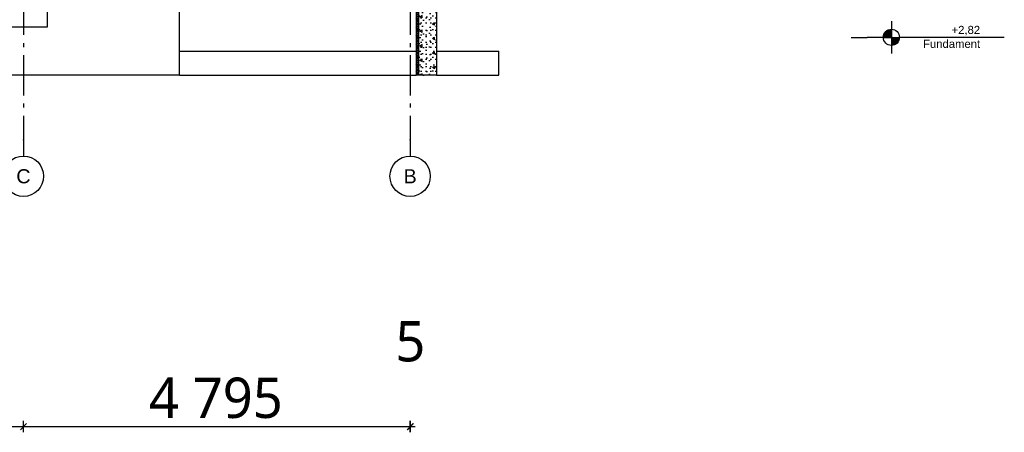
# Model space of a CAD drawing. Header units: millimetres. Extents: x -8544 to 51179, y -2070 to 39312.
# Tile 149 of 165: x 38971 to 51179, y -2070 to 3038. Entities that reach past the tile are written whole.
import ezdxf
from ezdxf.enums import TextEntityAlignment as Align

# ---------------------------------------------------------------- set-up
doc = ezdxf.new("R2010")
doc.units = ezdxf.units.MM
doc.header["$LTSCALE"] = 0.5
doc.header["$MEASUREMENT"] = 0
doc.linetypes.add('Akselinje', pattern=[1500, 1000, -200, 100, -200])
doc.linetypes.add('PLINE', pattern=[0])
for name, color, linetype in [('216- Direkte fundamentering', 7, 'Continuous'), ('216- Direkte fundamentering (Skravur)', 7, 'Continuous'), ('82-- Modullinjer', 7, 'Continuous'), ('842-M___1_50 Målsetting bygning', 7, 'Continuous')]:
    doc.layers.add(name, color=color, linetype=linetype)
doc.styles.add('GENERATED_STYLE_1', font='arial.ttf')
doc.styles.add('GENERATED_STYLE_2', font='YuGothR.ttc')
doc.styles.add('GENERATED_STYLE_3', font='arial.ttf')
doc.dimstyles.new('GENERATED_STYLE__1', dxfattribs={"dimtxt": 500, "dimasz": 71.25, "dimexe": 0.18, "dimexo": 0.0625, "dimgap": 0, "dimtad": 1, "dimtih": 1, "dimtoh": 1, "dimdec": 0, "dimzin": 0, "dimdsep": 46, "dimtxsty": 'GENERATED_STYLE_2', "dimblk": 'ARROWHEAD_6', "dimblk1": 'ARROWHEAD_6', "dimblk2": 'ARROWHEAD_6', "dimcen": 0.09, "dimclrd": 256, "dimclre": 256, "dimclrt": 256, "dimadec": 1, "dimazin": 0, "dimtfac": 1, "dimtdec": 4, "dimtmove": 0, "dimatfit": 3, "dimfxl": 1, "dimtolj": 1, "dimtzin": 0, "dimarcsym": 0})

# ---------------------------------------------------------------- blocks, each defined once
blk = doc.blocks.new('*X2')
at = {"layer": '216- Direkte fundamentering (Skravur)', "linetype": 'PLINE'}
for p, q in [((43897, 3700), (43887, 3690)), ((43917, 3660), (43887, 3690)), ((43917, 3690), (43887, 3660)), ((43917, 3690), (43907, 3700)), ((43917, 3630), (43887, 3660)), ((43917, 3660), (43887, 3630)), ((43917, 3600), (43887, 3630)), ((43917, 3630), (43887, 3600)), ((43917, 3570), (43887, 3600)), ((43917, 3600), (43887, 3570)), ((43917, 3540), (43887, 3570)), ((43917, 3570), (43887, 3540)), ((43917, 3510), (43887, 3540)), ((43917, 3540), (43887, 3510)), ((43917, 3480), (43887, 3510)), ((43917, 3510), (43887, 3480)), ((43917, 3450), (43887, 3480)), ((43917, 3480), (43887, 3450)), ((43917, 3420), (43887, 3450)), ((43917, 3450), (43887, 3420)), ((43917, 3390), (43887, 3420)), ((43917, 3420), (43887, 3390)), ((43917, 3360), (43887, 3390)), ((43917, 3390), (43887, 3360)), ((43917, 3330), (43887, 3360)), ((43917, 3360), (43887, 3330)), ((43917, 3300), (43887, 3330)), ((43917, 3330), (43887, 3300)), ((43917, 3270), (43887, 3300)), ((43917, 3300), (43887, 3270)), ((43917, 3240), (43887, 3270)), ((43917, 3270), (43887, 3240)), ((43917, 3210), (43887, 3240)), ((43917, 3240), (43887, 3210)), ((43917, 3180), (43887, 3210)), ((43917, 3210), (43887, 3180)), ((43917, 3150), (43887, 3180)), ((43917, 3180), (43887, 3150)), ((43917, 3120), (43887, 3150)), ((43917, 3150), (43887, 3120)), ((43917, 3090), (43887, 3120)), ((43917, 3120), (43887, 3090)), ((43917, 3060), (43887, 3090)), ((43917, 3090), (43887, 3060)), ((43917, 3030), (43887, 3060)), ((43917, 3060), (43887, 3030)), ((43917, 3000), (43887, 3030)), ((43917, 3030), (43887, 3000)), ((43917, 2970), (43887, 3000)), ((43917, 3000), (43887, 2970)), ((43917, 2940), (43887, 2970)), ((43917, 2970), (43887, 2940)), ((43917, 2910), (43887, 2940)), ((43917, 2940), (43887, 2910)), ((43917, 2880), (43887, 2910)), ((43917, 2910), (43887, 2880)), ((43917, 2850), (43887, 2880)), ((43917, 2880), (43887, 2850)), ((43917, 2820), (43887, 2850)), ((43917, 2850), (43887, 2820)), ((43917, 2790), (43887, 2820)), ((43917, 2820), (43887, 2790)), ((43917, 2760), (43887, 2790)), ((43917, 2790), (43887, 2760)), ((43917, 2730), (43887, 2760)), ((43917, 2760), (43887, 2730)), ((43917, 2700), (43887, 2730)), ((43917, 2730), (43887, 2700)), ((43917, 2670), (43887, 2700)), ((43917, 2700), (43887, 2670)), ((43917, 2640), (43887, 2670)), ((43917, 2670), (43887, 2640)), ((43917, 2610), (43887, 2640)), ((43917, 2640), (43887, 2610)), ((43917, 2580), (43887, 2610)), ((43917, 2610), (43887, 2580)), ((43917, 2550), (43887, 2580)), ((43917, 2580), (43887, 2550)), ((43917, 2520), (43887, 2550)), ((43917, 2550), (43887, 2520)), ((43917, 2490), (43887, 2520)), ((43917, 2520), (43887, 2490)), ((43917, 2460), (43887, 2490)), ((43917, 2490), (43887, 2460)), ((43917, 2430), (43887, 2460)), ((43917, 2460), (43887, 2430)), ((43917, 2400), (43887, 2430)), ((43917, 2430), (43887, 2400)), ((43917, 2370), (43887, 2400)), ((43917, 2400), (43887, 2370)), ((43907, 2350), (43887, 2370)), ((43917, 2370), (43897, 2350))]:
    blk.add_line(p, q, dxfattribs=at)
blk = doc.blocks.new('Standard grid marker[6]', base_point=(39017, 12550))
at = {"layer": '82-- Modullinjer', "linetype": 'Akselinje'}
for p, q in [((39017, 12350), (39017, 12550)), ((39017, 12350), (39017, 1550)), ((39017, 1550), (39017, 1350))]:
    blk.add_line(p, q, dxfattribs=at)
at = {"layer": '82-- Modullinjer', "linetype": 'PLINE'}
for centre in [(39017, 12800), (39017, 1100)]:
    blk.add_circle(centre, 250, dxfattribs=at)
at = {"layer": '82-- Modullinjer', "linetype": 'Akselinje'}
for p in [(39017, 12350), (39017, 12350), (39017, 1550), (39017, 1550)]:
    blk.add_point(p, dxfattribs=at)
at = {"layer": '82-- Modullinjer', "style": 'GENERATED_STYLE_1'}
for tag, p in [('AC_MarkerText_1_0', (39017, 12888)), ('AC_MarkerText_1_1', (39017, 1187))]:
    blk.add_attdef(tag, text='', height=175, rotation=360, dxfattribs=at).set_placement(p, align=Align.TOP_CENTER)
blk = doc.blocks.new('Standard grid marker[15]', base_point=(43812, 12550))
at = {"layer": '82-- Modullinjer', "linetype": 'Akselinje'}
for p, q in [((43812, 12350), (43812, 12550)), ((43812, 12350), (43812, 1550)), ((43812, 1550), (43812, 1350))]:
    blk.add_line(p, q, dxfattribs=at)
at = {"layer": '82-- Modullinjer', "linetype": 'PLINE'}
for centre in [(43812, 12800), (43812, 1100)]:
    blk.add_circle(centre, 250, dxfattribs=at)
at = {"layer": '82-- Modullinjer', "linetype": 'Akselinje'}
for p in [(43812, 12350), (43812, 12350), (43812, 1550), (43812, 1550)]:
    blk.add_point(p, dxfattribs=at)
at = {"layer": '82-- Modullinjer', "style": 'GENERATED_STYLE_1'}
for tag, p in [('AC_MarkerText_1_0', (43812, 12888)), ('AC_MarkerText_1_1', (43812, 1187))]:
    blk.add_attdef(tag, text='', height=175, rotation=360, dxfattribs=at).set_placement(p, align=Align.TOP_CENTER)
blk = doc.blocks.new('*D128')
at = {"layer": '842-M___1_50 Målsetting bygning', "linetype": 'PLINE'}
for p, q in [((35417, -2070), (35417, -1930)), ((39017, -2070), (39017, -1930)), ((35454, -1962), (35379, -2038)), ((35417, -2000), (39017, -2000)), ((39054, -1962), (38979, -2038))]:
    blk.add_line(p, q, dxfattribs=at)
at = {"layer": '842-M___1_50 Målsetting bygning', "insert": (36376, -1900), "char_height": 500, "attachment_point": 7, "style": 'GENERATED_STYLE_2'}
blk.add_mtext('\\A1;{\\pql;\\fYu Gothic UI Semilight|b0|i0|c0|p0;\\W1.000000;3\xa0600}', dxfattribs=at)
blk = doc.blocks.new('ARROWHEAD_6')
at = {"linetype": 'Continuous'}
for p, q in [((0, 0), (-1, 0)), ((-0.5, -0.5), (0.5, 0.5))]:
    blk.add_line(p, q, dxfattribs=at)
blk = doc.blocks.new('*D129')
at = {"layer": '842-M___1_50 Målsetting bygning', "linetype": 'PLINE'}
for p, q in [((39017, -2070), (39017, -1930)), ((43812, -2070), (43812, -1930)), ((39054, -1962), (38979, -2038)), ((39017, -2000), (43812, -2000)), ((43774, -2038), (43849, -1962)), ((43854, -1962), (43779, -2038))]:
    blk.add_line(p, q, dxfattribs=at)
at = {"layer": '842-M___1_50 Målsetting bygning', "char_height": 500, "attachment_point": 7, "style": 'GENERATED_STYLE_2'}
for s, insert in [('\\A1;{\\pql;\\fYu Gothic UI Semilight|b0|i0|c0|p0;\\W1.000000;5}', (43628, -1200)), ('\\A1;{\\pql;\\fYu Gothic UI Semilight|b0|i0|c0|p0;\\W1.000000;4\xa0795}', (40574, -1900))]:
    blk.add_mtext(s, dxfattribs=dict(at, insert=insert))
blk = doc.blocks.new('*D130')
at = {"layer": '842-M___1_50 Målsetting bygning', "linetype": 'PLINE'}
for p, q in [((43812, -2070), (43812, -1930)), ((43817, -2070), (43817, -1930)), ((43774, -2038), (43849, -1962)), ((43854, -1962), (43779, -2038)), ((43812, -2000), (43817, -2000)), ((43817, -2000), (43873, -2000))]:
    blk.add_line(p, q, dxfattribs=at)

msp = doc.modelspace()

# ---------------------------------------------------------------- hatches: boundary and pattern name
at = {"linetype": 'Continuous'}
for points in [[(49778.9, 2820), (49778.9, 2920, 0.4142136), (49678.9, 2820)], [(49778.9, 2820), (49778.9, 2720, 0.4142136), (49878.9, 2820)]]:
    msp.add_hatch(color=256, dxfattribs=at).paths.add_polyline_path(points)
at = {"layer": '216- Direkte fundamentering (Skravur)', "linetype": 'Continuous'}
h = msp.add_hatch(dxfattribs=at)
h.set_pattern_fill('Betong_strukturell', color=256, style=0, pattern_type=2)
h.set_pattern_definition([(90, (0, 0), (-311.7692, 0), [30, -150]), (90, (-155.9, 90), (-311.7692, 0), [30, -150]), (150, (0, 0), (155.8846, 270), [30, -150]), (150, (1e-14, 180), (155.8846, 270), [30, -150]), (210, (2e-15, 30), (-155.8846, 270), [30, -150]), (210, (1e-14, 210), (-155.8846, 270), [30, -150]), (90, (-30, 2e-15), (-60, 0), [0, -60, 0, -90]), (135, (-30, 30), (42.42641, 42.42641), [0, -45, 0, -75])])
h.paths.add_polyline_path([(44011.9, 3700), (43916.9, 3700), (43916.9, 2350), (44136.9, 2350), (44136.9, 3220), (44011.9, 3220)])

# ---------------------------------------------------------------- linework, layer by layer
at = {"linetype": 'PLINE'}
for p, q in [((49778.9, 3020), (49778.9, 2620)), ((49278.9, 2820), (49378.9, 2820)), ((49378.9, 2820), (49478.9, 2820)), ((49678.9, 2820), (49478.9, 2820)), ((49678.9, 2820), (49878.9, 2820)), ((51178.9, 2820), (49878.9, 2820))]:
    msp.add_line(p, q, dxfattribs=at)
msp.add_circle((49778.9, 2820), 100, dxfattribs=at)
at = {"layer": '216- Direkte fundamentering', "linetype": 'PLINE'}
for p, q in [((43916.9, 3700), (43916.9, 2350)), ((40951.9, 2650), (40951.9, 3570)), ((43886.9, 3570), (43886.9, 2350)), ((39316.9, 2950), (39316.9, 3250)), ((44136.9, 3220), (44136.9, 2350)), ((38716.9, 2950), (39316.9, 2950)), ((40951.9, 2650), (43886.9, 2650)), ((40951.9, 2350), (40951.9, 2650)), ((44136.9, 2650), (44911.9, 2650)), ((44911.9, 2350), (44911.9, 2650)), ((40951.9, 2350), (37471.9, 2350)), ((40951.9, 2350), (43886.9, 2350)), ((43916.9, 2350), (43886.9, 2350)), ((44136.9, 2350), (43916.9, 2350)), ((44136.9, 2350), (44911.9, 2350))]:
    msp.add_line(p, q, dxfattribs=at)

# ---------------------------------------------------------------- block references
at = {"layer": '216- Direkte fundamentering'}
msp.add_blockref('*X2', (0, 0), dxfattribs=at)
at = {"layer": '82-- Modullinjer', "linetype": 'PLINE'}
ref = msp.add_blockref('Standard grid marker[6]', (39016.9, 12550), dxfattribs=at)
ref.add_attrib('AC_MarkerText_1', 'C', dxfattribs={"color": 7, "height": 175, "rotation": 360, "style": 'GENERATED_STYLE_1'}).set_placement((39016.9, 12887.5), align=Align.TOP_CENTER)
ref.add_attrib('AC_MarkerText_1_1', 'C', dxfattribs={"color": 7, "height": 175, "rotation": 360, "style": 'GENERATED_STYLE_1'}).set_placement((39016.9, 1187.5), align=Align.TOP_CENTER)
ref = msp.add_blockref('Standard grid marker[15]', (43811.9, 12550), dxfattribs=at)
ref.add_attrib('AC_MarkerText_1', 'B', dxfattribs={"color": 7, "height": 175, "rotation": 360, "style": 'GENERATED_STYLE_1'}).set_placement((43811.9, 12887.5), align=Align.TOP_CENTER)
ref.add_attrib('AC_MarkerText_1_1', 'B', dxfattribs={"color": 7, "height": 175, "rotation": 360, "style": 'GENERATED_STYLE_1'}).set_placement((43811.9, 1187.5), align=Align.TOP_CENTER)

# ---------------------------------------------------------------- texts
at = {"insert": (50878.9, 2962.1), "char_height": 100, "attachment_point": 3, "line_spacing_factor": 1.034704, "style": 'GENERATED_STYLE_3'}
msp.add_mtext('\\A1;{\\pqr;\\pt0;\\fArial|b0|i0|c0|p0;\\W1.000000;+2,82\\P\\pqr;\\pt0;\\fArial|b0|i0|c0|p0;\\W1.000000;\\fArial|b0|i0|c0|p0;\\W1.000000;\\fArial|b0|i0|c0|p0;\\W1.000000;Fundament}', dxfattribs=at)

# ---------------------------------------------------------------- dimensions: what is measured, and where the dimension line sits
at = {"layer": '842-M___1_50 Målsetting bygning', "linetype": 'Continuous'}
for base, p1, p2, picture, middle in [((39016.9, -2000), (35416.9, -2000), (39016.9, -2000), '*D128', (37234.2, -1650)), ((43811.9, -2000), (39016.9, -2000), (43811.9, -2000), '*D129', (41431.7, -1650)), ((43816.9, -2000), (43811.9, -2000), (43816.9, -2000), '*D130', (43818.7, -950))]:
    dim = msp.add_linear_dim(base=base, p1=p1, p2=p2, dimstyle='GENERATED_STYLE__1', dxfattribs=at)
    dim.commit()
    dim.dimension.update_dxf_attribs({"geometry": picture, "text_midpoint": middle, "dimtype": 160})

doc.saveas('drawing.dxf')
